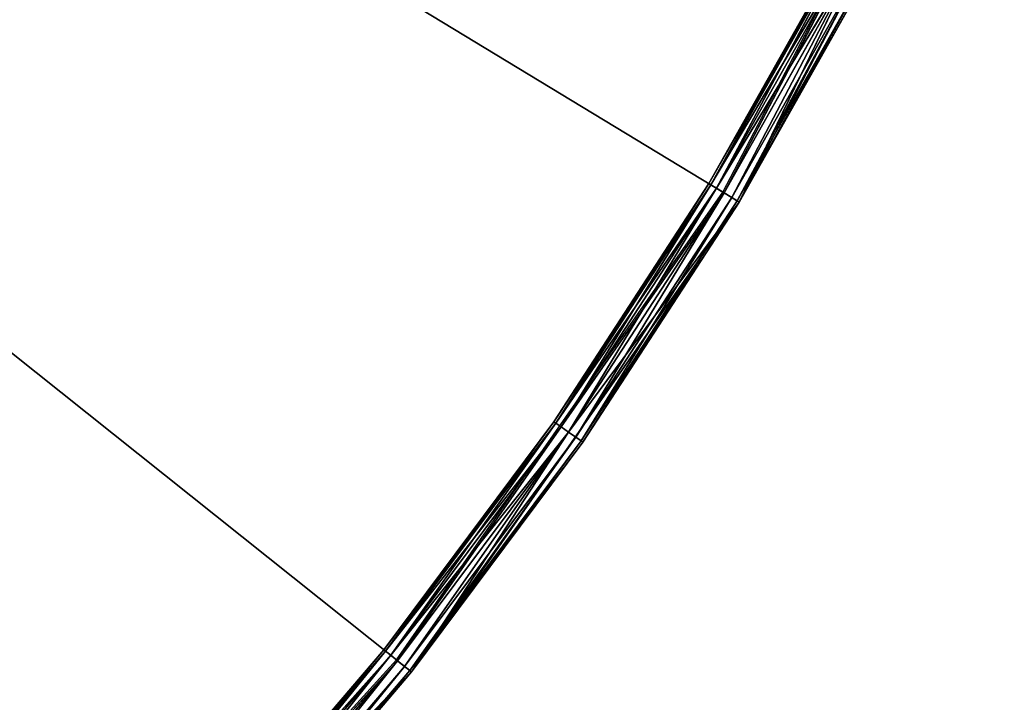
# Model space of a CAD drawing. Extents: x 389 to 891, y 0 to 811.
# Tile 250 of 254: x 814 to 870, y 93 to 131. Entities that reach past the tile are written whole.
import ezdxf

# ---------------------------------------------------------------- set-up
doc = ezdxf.new("R2010")
doc.units = 0
doc.header["$LTSCALE"] = 25.4
doc.layers.get('0').update_dxf_attribs({"color": 13, "linetype": 'CONTINUOUS'})

# ---------------------------------------------------------------- blocks, each defined once
blk = doc.blocks.new('TURDA-8952-8953_STL')
at = {"color": 252}
for p, q in [((464.292, 130.654, 740.365), (485.923, 130.654, 716.548)), ((464.292, 130.654, 740.365), (485.923, 130.654, 716.548)), ((474.108, 130.154, 727.549), (484.75, 130.52, 715.612)), ((474.108, 130.154, 727.549), (484.75, 130.52, 715.612)), ((474.379, 130.52, 727.795), (485.141, 130.654, 715.924)), ((474.379, 130.52, 727.795), (485.141, 130.654, 715.924)), ((484.75, 130.52, 715.612), (474.379, 130.52, 727.795)), ((484.75, 130.52, 715.612), (474.379, 130.52, 727.795)), ((485.141, 130.654, 715.924), (474.749, 130.654, 728.131)), ((474.749, 130.654, 728.131), (485.923, 130.654, 716.548)), ((474.749, 130.654, 728.131), (485.923, 130.654, 716.548)), ((485.141, 130.654, 715.924), (474.749, 130.654, 728.131)), ((475.49, 1.654, 728.803), (485.923, 130.654, 716.548)), ((475.49, 1.654, 728.803), (485.923, 130.654, 716.548)), ((484.464, 130.154, 715.384), (494.319, 130.52, 702.791)), ((484.464, 130.154, 715.384), (494.319, 130.52, 702.791)), ((484.464, 130.154, 715.384), (484.75, 130.52, 715.612)), ((484.464, 130.154, 715.384), (484.75, 130.52, 715.612)), ((484.75, 130.52, 715.612), (494.73, 130.654, 703.077)), ((484.75, 130.52, 715.612), (494.73, 130.654, 703.077)), ((484.75, 130.52, 715.612), (485.141, 130.654, 715.924)), ((484.75, 130.52, 715.612), (485.141, 130.654, 715.924)), ((494.319, 130.52, 702.791), (484.75, 130.52, 715.612)), ((494.319, 130.52, 702.791), (484.75, 130.52, 715.612)), ((494.73, 130.654, 703.077), (485.141, 130.654, 715.924)), ((485.141, 130.654, 715.924), (485.923, 130.654, 716.548)), ((485.141, 130.654, 715.924), (485.923, 130.654, 716.548)), ((494.73, 130.654, 703.077), (485.141, 130.654, 715.924)), ((485.923, 130.654, 716.548), (504.33, 130.654, 690.16)), ((494.73, 130.654, 703.077), (485.923, 130.654, 716.548)), ((494.73, 130.654, 703.077), (485.923, 130.654, 716.548)), ((485.923, 130.654, 716.548), (495.55, 1.654, 703.649)), ((485.923, 130.654, 716.548), (504.33, 130.654, 690.16)), ((485.923, 1.654, 716.548), (485.923, 130.654, 716.548)), ((485.923, 1.654, 716.548), (485.923, 130.654, 716.548)), ((485.923, 130.654, 716.548), (495.55, 1.654, 703.649)), ((494.019, 130.154, 702.581), (503.047, 130.52, 689.382)), ((494.019, 130.154, 702.581), (503.047, 130.52, 689.382)), ((494.019, 130.154, 702.581), (494.319, 130.52, 702.791)), ((494.019, 130.154, 702.581), (494.319, 130.52, 702.791)), ((494.319, 130.52, 702.791), (503.475, 130.654, 689.641)), ((494.319, 130.52, 702.791), (503.475, 130.654, 689.641)), ((494.319, 130.52, 702.791), (494.73, 130.654, 703.077)), ((494.319, 130.52, 702.791), (494.73, 130.654, 703.077)), ((503.047, 130.52, 689.382), (494.319, 130.52, 702.791)), ((503.047, 130.52, 689.382), (494.319, 130.52, 702.791)), ((504.33, 130.654, 690.16), (494.73, 130.654, 703.077)), ((503.475, 130.654, 689.641), (494.73, 130.654, 703.077)), ((504.33, 130.654, 690.16), (494.73, 130.654, 703.077)), ((503.475, 130.654, 689.641), (494.73, 130.654, 703.077)), ((495.55, 1.654, 703.649), (504.33, 130.654, 690.16)), ((495.55, 1.654, 703.649), (504.33, 130.654, 690.16)), ((502.734, 130.154, 689.192), (510.898, 130.52, 675.442)), ((502.734, 130.154, 689.192), (510.898, 130.52, 675.442)), ((502.734, 130.154, 689.192), (503.047, 130.52, 689.382)), ((502.734, 130.154, 689.192), (503.047, 130.52, 689.382)), ((503.047, 130.52, 689.382), (511.342, 130.654, 675.673)), ((503.047, 130.52, 689.382), (511.342, 130.654, 675.673)), ((503.047, 130.52, 689.382), (503.475, 130.654, 689.641)), ((503.047, 130.52, 689.382), (503.475, 130.654, 689.641)), ((510.898, 130.52, 675.442), (503.047, 130.52, 689.382)), ((510.898, 130.52, 675.442), (503.047, 130.52, 689.382)), ((511.342, 130.654, 675.673), (503.475, 130.654, 689.641)), ((503.475, 130.654, 689.641), (504.33, 130.654, 690.16)), ((503.475, 130.654, 689.641), (504.33, 130.654, 690.16)), ((511.342, 130.654, 675.673), (503.475, 130.654, 689.641)), ((511.342, 130.654, 675.673), (504.33, 130.654, 690.16)), ((504.33, 130.654, 690.16), (519.212, 130.654, 661.634)), ((511.342, 130.654, 675.673), (504.33, 130.654, 690.16)), ((504.33, 130.654, 690.16), (512.228, 1.654, 676.135)), ((504.33, 130.654, 690.16), (519.212, 130.654, 661.634)), ((504.33, 1.654, 690.16), (504.33, 130.654, 690.16)), ((504.33, 1.654, 690.16), (504.33, 130.654, 690.16)), ((504.33, 130.654, 690.16), (512.228, 1.654, 676.135)), ((474.009, 129.654, 727.459), (484.464, 130.154, 715.384)), ((474.009, 129.654, 727.459), (484.464, 130.154, 715.384)), ((484.464, 130.154, 715.384), (474.108, 130.154, 727.549)), ((484.464, 130.154, 715.384), (474.108, 130.154, 727.549)), ((484.359, 129.654, 715.301), (494.019, 130.154, 702.581)), ((484.359, 129.654, 715.301), (494.019, 130.154, 702.581)), ((484.359, 129.654, 715.301), (484.464, 130.154, 715.384)), ((484.359, 129.654, 715.301), (484.464, 130.154, 715.384)), ((494.019, 130.154, 702.581), (484.464, 130.154, 715.384)), ((494.019, 130.154, 702.581), (484.464, 130.154, 715.384)), ((493.909, 129.654, 702.505), (502.734, 130.154, 689.192)), ((493.909, 129.654, 702.505), (502.734, 130.154, 689.192)), ((493.909, 129.654, 702.505), (494.019, 130.154, 702.581)), ((493.909, 129.654, 702.505), (494.019, 130.154, 702.581)), ((502.734, 130.154, 689.192), (494.019, 130.154, 702.581)), ((502.734, 130.154, 689.192), (494.019, 130.154, 702.581)), ((502.62, 129.654, 689.123), (510.574, 130.154, 675.272)), ((502.62, 129.654, 689.123), (510.574, 130.154, 675.272)), ((502.62, 129.654, 689.123), (502.734, 130.154, 689.192)), ((502.62, 129.654, 689.123), (502.734, 130.154, 689.192)), ((510.574, 130.154, 675.272), (502.734, 130.154, 689.192)), ((510.574, 130.154, 675.272), (502.734, 130.154, 689.192)), ((474.009, 129.654, 727.459), (484.359, 1.654, 715.301)), ((474.009, 129.654, 727.459), (484.359, 1.654, 715.301)), ((474.009, 129.654, 727.459), (484.359, 129.654, 715.301)), ((474.009, 129.654, 727.459), (484.359, 129.654, 715.301)), ((484.359, 129.654, 715.301), (484.359, 1.654, 715.301)), ((484.359, 129.654, 715.301), (484.359, 1.654, 715.301)), ((484.359, 129.654, 715.301), (493.909, 1.654, 702.505)), ((484.359, 129.654, 715.301), (493.909, 1.654, 702.505)), ((484.359, 129.654, 715.301), (493.909, 129.654, 702.505)), ((484.359, 129.654, 715.301), (493.909, 129.654, 702.505)), ((493.909, 129.654, 702.505), (493.909, 1.654, 702.505)), ((493.909, 129.654, 702.505), (493.909, 1.654, 702.505)), ((493.909, 129.654, 702.505), (502.62, 1.654, 689.123)), ((493.909, 129.654, 702.505), (502.62, 1.654, 689.123)), ((493.909, 129.654, 702.505), (502.62, 129.654, 689.123)), ((493.909, 129.654, 702.505), (502.62, 129.654, 689.123)), ((502.62, 129.654, 689.123), (502.62, 1.654, 689.123)), ((502.62, 129.654, 689.123), (502.62, 1.654, 689.123)), ((502.62, 129.654, 689.123), (510.455, 1.654, 675.21)), ((502.62, 129.654, 689.123), (510.455, 1.654, 675.21)), ((502.62, 129.654, 689.123), (510.455, 129.654, 675.21)), ((502.62, 129.654, 689.123), (510.455, 129.654, 675.21)), ((484.359, 1.654, 715.301), (474.009, 1.654, 727.459)), ((484.359, 1.654, 715.301), (474.009, 1.654, 727.459)), ((474.108, 1.154, 727.549), (484.359, 1.654, 715.301)), ((474.108, 1.154, 727.549), (484.359, 1.654, 715.301)), ((484.464, 1.154, 715.384), (474.108, 1.154, 727.549)), ((484.464, 1.154, 715.384), (474.108, 1.154, 727.549)), ((474.379, 0.788, 727.795), (484.464, 1.154, 715.384)), ((474.379, 0.788, 727.795), (484.464, 1.154, 715.384)), ((485.818, 1.154, 716.464), (475.39, 1.154, 728.713)), ((475.39, 1.154, 728.713), (485.532, 0.788, 716.236)), ((475.39, 1.154, 728.713), (485.532, 0.788, 716.236)), ((485.818, 1.154, 716.464), (475.39, 1.154, 728.713)), ((475.49, 1.654, 728.803), (485.923, 1.654, 716.548)), ((475.49, 1.654, 728.803), (485.923, 1.654, 716.548)), ((475.49, 1.654, 728.803), (485.818, 1.154, 716.464)), ((475.49, 1.654, 728.803), (485.818, 1.154, 716.464)), ((493.909, 1.654, 702.505), (484.359, 1.654, 715.301)), ((484.464, 1.154, 715.384), (484.359, 1.654, 715.301)), ((493.909, 1.654, 702.505), (484.359, 1.654, 715.301)), ((484.464, 1.154, 715.384), (484.359, 1.654, 715.301)), ((484.464, 1.154, 715.384), (493.909, 1.654, 702.505)), ((484.464, 1.154, 715.384), (493.909, 1.654, 702.505)), ((494.019, 1.154, 702.581), (484.464, 1.154, 715.384)), ((484.75, 0.788, 715.612), (484.464, 1.154, 715.384)), ((494.019, 1.154, 702.581), (484.464, 1.154, 715.384)), ((484.75, 0.788, 715.612), (484.464, 1.154, 715.384)), ((484.75, 0.788, 715.612), (494.019, 1.154, 702.581)), ((484.75, 0.788, 715.612), (494.019, 1.154, 702.581)), ((485.818, 1.154, 716.464), (485.532, 0.788, 716.236)), ((485.818, 1.154, 716.464), (485.532, 0.788, 716.236)), ((485.923, 1.654, 716.548), (485.818, 1.154, 716.464)), ((485.923, 1.654, 716.548), (485.818, 1.154, 716.464)), ((495.44, 1.154, 703.572), (485.818, 1.154, 716.464)), ((485.818, 1.154, 716.464), (495.14, 0.788, 703.363)), ((485.818, 1.154, 716.464), (495.14, 0.788, 703.363)), ((495.44, 1.154, 703.572), (485.818, 1.154, 716.464)), ((485.923, 1.654, 716.548), (495.55, 1.654, 703.649)), ((485.923, 1.654, 716.548), (495.55, 1.654, 703.649)), ((485.923, 1.654, 716.548), (495.44, 1.154, 703.572)), ((485.923, 1.654, 716.548), (495.44, 1.154, 703.572)), ((502.62, 1.654, 689.123), (493.909, 1.654, 702.505)), ((494.019, 1.154, 702.581), (493.909, 1.654, 702.505)), ((502.62, 1.654, 689.123), (493.909, 1.654, 702.505)), ((494.019, 1.154, 702.581), (493.909, 1.654, 702.505)), ((494.019, 1.154, 702.581), (502.62, 1.654, 689.123)), ((494.019, 1.154, 702.581), (502.62, 1.654, 689.123)), ((502.734, 1.154, 689.192), (494.019, 1.154, 702.581)), ((494.319, 0.788, 702.791), (494.019, 1.154, 702.581)), ((502.734, 1.154, 689.192), (494.019, 1.154, 702.581)), ((494.319, 0.788, 702.791), (494.019, 1.154, 702.581)), ((494.319, 0.788, 702.791), (502.734, 1.154, 689.192)), ((494.319, 0.788, 702.791), (502.734, 1.154, 689.192)), ((495.44, 1.154, 703.572), (495.14, 0.788, 703.363)), ((495.44, 1.154, 703.572), (495.14, 0.788, 703.363)), ((495.55, 1.654, 703.649), (495.44, 1.154, 703.572)), ((495.55, 1.654, 703.649), (495.44, 1.154, 703.572)), ((504.216, 1.154, 690.09), (495.44, 1.154, 703.572)), ((495.44, 1.154, 703.572), (503.903, 0.788, 689.9)), ((495.44, 1.154, 703.572), (503.903, 0.788, 689.9)), ((504.216, 1.154, 690.09), (495.44, 1.154, 703.572)), ((495.55, 1.654, 703.649), (504.33, 1.654, 690.16)), ((495.55, 1.654, 703.649), (504.33, 1.654, 690.16)), ((495.55, 1.654, 703.649), (504.216, 1.154, 690.09)), ((495.55, 1.654, 703.649), (504.216, 1.154, 690.09)), ((510.455, 1.654, 675.21), (502.62, 1.654, 689.123)), ((502.734, 1.154, 689.192), (502.62, 1.654, 689.123)), ((510.455, 1.654, 675.21), (502.62, 1.654, 689.123)), ((502.734, 1.154, 689.192), (502.62, 1.654, 689.123)), ((502.734, 1.154, 689.192), (510.455, 1.654, 675.21)), ((502.734, 1.154, 689.192), (510.455, 1.654, 675.21)), ((510.574, 1.154, 675.272), (502.734, 1.154, 689.192)), ((503.047, 0.788, 689.382), (502.734, 1.154, 689.192)), ((510.574, 1.154, 675.272), (502.734, 1.154, 689.192)), ((503.047, 0.788, 689.382), (502.734, 1.154, 689.192)), ((503.047, 0.788, 689.382), (510.574, 1.154, 675.272)), ((503.047, 0.788, 689.382), (510.574, 1.154, 675.272)), ((504.216, 1.154, 690.09), (503.903, 0.788, 689.9)), ((504.216, 1.154, 690.09), (503.903, 0.788, 689.9)), ((504.33, 1.654, 690.16), (504.216, 1.154, 690.09)), ((504.33, 1.654, 690.16), (504.216, 1.154, 690.09)), ((512.11, 1.154, 676.073), (504.216, 1.154, 690.09)), ((504.216, 1.154, 690.09), (511.785, 0.788, 675.904)), ((504.216, 1.154, 690.09), (511.785, 0.788, 675.904)), ((512.11, 1.154, 676.073), (504.216, 1.154, 690.09)), ((504.33, 1.654, 690.16), (512.228, 1.654, 676.135)), ((504.33, 1.654, 690.16), (512.228, 1.654, 676.135)), ((504.33, 1.654, 690.16), (512.11, 1.154, 676.073)), ((504.33, 1.654, 690.16), (512.11, 1.154, 676.073)), ((484.75, 0.788, 715.612), (474.379, 0.788, 727.795)), ((484.75, 0.788, 715.612), (474.379, 0.788, 727.795)), ((474.749, 0.654, 728.131), (484.75, 0.788, 715.612)), ((474.749, 0.654, 728.131), (484.75, 0.788, 715.612)), ((474.749, 0.654, 728.131), (485.141, 0.654, 715.924)), ((474.749, 0.654, 728.131), (485.141, 0.654, 715.924)), ((485.532, 0.788, 716.236), (475.119, 0.788, 728.467)), ((475.119, 0.788, 728.467), (485.141, 0.654, 715.924)), ((475.119, 0.788, 728.467), (485.141, 0.654, 715.924)), ((485.532, 0.788, 716.236), (475.119, 0.788, 728.467)), ((494.319, 0.788, 702.791), (484.75, 0.788, 715.612)), ((485.141, 0.654, 715.924), (484.75, 0.788, 715.612)), ((494.319, 0.788, 702.791), (484.75, 0.788, 715.612)), ((485.141, 0.654, 715.924), (484.75, 0.788, 715.612)), ((485.532, 0.788, 716.236), (485.141, 0.654, 715.924)), ((485.532, 0.788, 716.236), (485.141, 0.654, 715.924)), ((485.141, 0.654, 715.924), (494.319, 0.788, 702.791)), ((485.141, 0.654, 715.924), (494.319, 0.788, 702.791)), ((485.141, 0.654, 715.924), (494.73, 0.654, 703.077)), ((485.141, 0.654, 715.924), (494.73, 0.654, 703.077)), ((495.14, 0.788, 703.363), (485.532, 0.788, 716.236)), ((485.532, 0.788, 716.236), (494.73, 0.654, 703.077)), ((485.532, 0.788, 716.236), (494.73, 0.654, 703.077)), ((495.14, 0.788, 703.363), (485.532, 0.788, 716.236)), ((503.047, 0.788, 689.382), (494.319, 0.788, 702.791)), ((494.73, 0.654, 703.077), (494.319, 0.788, 702.791)), ((503.047, 0.788, 689.382), (494.319, 0.788, 702.791)), ((494.73, 0.654, 703.077), (494.319, 0.788, 702.791)), ((495.14, 0.788, 703.363), (494.73, 0.654, 703.077)), ((495.14, 0.788, 703.363), (494.73, 0.654, 703.077)), ((494.73, 0.654, 703.077), (503.047, 0.788, 689.382)), ((494.73, 0.654, 703.077), (503.047, 0.788, 689.382)), ((494.73, 0.654, 703.077), (503.475, 0.654, 689.641)), ((494.73, 0.654, 703.077), (503.475, 0.654, 689.641)), ((503.903, 0.788, 689.9), (495.14, 0.788, 703.363)), ((495.14, 0.788, 703.363), (503.475, 0.654, 689.641)), ((495.14, 0.788, 703.363), (503.475, 0.654, 689.641)), ((503.903, 0.788, 689.9), (495.14, 0.788, 703.363)), ((510.898, 0.788, 675.442), (503.047, 0.788, 689.382)), ((503.475, 0.654, 689.641), (503.047, 0.788, 689.382)), ((510.898, 0.788, 675.442), (503.047, 0.788, 689.382)), ((503.475, 0.654, 689.641), (503.047, 0.788, 689.382)), ((503.903, 0.788, 689.9), (503.475, 0.654, 689.641)), ((503.903, 0.788, 689.9), (503.475, 0.654, 689.641)), ((503.475, 0.654, 689.641), (510.898, 0.788, 675.442)), ((503.475, 0.654, 689.641), (510.898, 0.788, 675.442)), ((503.475, 0.654, 689.641), (511.342, 0.654, 675.673)), ((503.475, 0.654, 689.641), (511.342, 0.654, 675.673)), ((511.785, 0.788, 675.904), (503.903, 0.788, 689.9)), ((503.903, 0.788, 689.9), (511.342, 0.654, 675.673)), ((503.903, 0.788, 689.9), (511.342, 0.654, 675.673)), ((511.785, 0.788, 675.904), (503.903, 0.788, 689.9))]:
    blk.add_line(p, q, dxfattribs=at)
at = {"color": 7}
for p, q in [((503.404, 3.654, 689.598), (289.618, 3.654, 560)), ((289.618, 3.654, 560), (485.076, 3.654, 715.872)), ((503.404, 3.654, 689.598), (289.618, 3.654, 560)), ((289.618, 3.654, 560), (485.076, 3.654, 715.872)), ((463.539, 3.654, 739.587), (485.076, 3.654, 715.872)), ((485.076, 3.654, 715.872), (503.404, 3.654, 689.598)), ((503.404, 3.654, 689.598), (518.222, 3.654, 661.196))]:
    blk.add_line(p, q, dxfattribs=at)
mesh = blk.add_polyface(dxfattribs=at)
corners = [(451.371, 141.846, 689.171), (466.561, 141.846, 667.426), (461.905, 141.846, 672.311)]
mesh.append_faces([[corners[k] for k in face] for face in [(0, 1, 2)]], dxfattribs={"color": 7})
at = {"color": 252}
mesh = blk.add_polyface(dxfattribs=at)
corners = [(464.292, 130.654, 740.365), (485.923, 130.654, 716.548), (474.749, 130.654, 728.131)]
mesh.append_faces([[corners[k] for k in face] for face in [(0, 1, 2)]], dxfattribs={"color": 252})
mesh = blk.add_polyface(dxfattribs=at)
corners = [(464.292, 130.654, 740.365), (475.49, 1.654, 728.803), (485.923, 130.654, 716.548)]
mesh.append_faces([[corners[k] for k in face] for face in [(0, 1, 2)]], dxfattribs={"color": 252})
mesh = blk.add_polyface(dxfattribs=at)
corners = [(474.108, 130.154, 727.549), (484.75, 130.52, 715.612), (484.464, 130.154, 715.384)]
mesh.append_faces([[corners[k] for k in face] for face in [(0, 1, 2)]], dxfattribs={"color": 252})
mesh = blk.add_polyface(dxfattribs=at)
corners = [(474.379, 130.52, 727.795), (484.75, 130.52, 715.612), (474.108, 130.154, 727.549)]
mesh.append_faces([[corners[k] for k in face] for face in [(0, 1, 2)]], dxfattribs={"color": 252})
mesh = blk.add_polyface(dxfattribs=at)
corners = [(474.379, 130.52, 727.795), (485.141, 130.654, 715.924), (484.75, 130.52, 715.612)]
mesh.append_faces([[corners[k] for k in face] for face in [(0, 1, 2)]], dxfattribs={"color": 252})
mesh = blk.add_polyface(dxfattribs=at)
corners = [(474.749, 130.654, 728.131), (485.141, 130.654, 715.924), (474.379, 130.52, 727.795)]
mesh.append_faces([[corners[k] for k in face] for face in [(0, 1, 2)]], dxfattribs={"color": 252})
mesh = blk.add_polyface(dxfattribs=at)
corners = [(474.749, 130.654, 728.131), (485.923, 130.654, 716.548), (485.141, 130.654, 715.924)]
mesh.append_faces([[corners[k] for k in face] for face in [(0, 1, 2)]], dxfattribs={"color": 252})
mesh = blk.add_polyface(dxfattribs=at)
corners = [(485.923, 130.654, 716.548), (475.49, 1.654, 728.803), (485.923, 1.654, 716.548)]
mesh.append_faces([[corners[k] for k in face] for face in [(0, 1, 2)]], dxfattribs={"color": 252})
mesh = blk.add_polyface(dxfattribs=at)
corners = [(484.464, 130.154, 715.384), (494.319, 130.52, 702.791), (494.019, 130.154, 702.581)]
mesh.append_faces([[corners[k] for k in face] for face in [(0, 1, 2)]], dxfattribs={"color": 252})
mesh = blk.add_polyface(dxfattribs=at)
corners = [(484.75, 130.52, 715.612), (494.319, 130.52, 702.791), (484.464, 130.154, 715.384)]
mesh.append_faces([[corners[k] for k in face] for face in [(0, 1, 2)]], dxfattribs={"color": 252})
mesh = blk.add_polyface(dxfattribs=at)
corners = [(484.75, 130.52, 715.612), (494.73, 130.654, 703.077), (494.319, 130.52, 702.791)]
mesh.append_faces([[corners[k] for k in face] for face in [(0, 1, 2)]], dxfattribs={"color": 252})
mesh = blk.add_polyface(dxfattribs=at)
corners = [(485.141, 130.654, 715.924), (494.73, 130.654, 703.077), (484.75, 130.52, 715.612)]
mesh.append_faces([[corners[k] for k in face] for face in [(0, 1, 2)]], dxfattribs={"color": 252})
mesh = blk.add_polyface(dxfattribs=at)
corners = [(485.923, 130.654, 716.548), (494.73, 130.654, 703.077), (485.141, 130.654, 715.924)]
mesh.append_faces([[corners[k] for k in face] for face in [(0, 1, 2)]], dxfattribs={"color": 252})
mesh = blk.add_polyface(dxfattribs=at)
corners = [(485.923, 130.654, 716.548), (504.33, 130.654, 690.16), (494.73, 130.654, 703.077)]
mesh.append_faces([[corners[k] for k in face] for face in [(0, 1, 2)]], dxfattribs={"color": 252})
mesh = blk.add_polyface(dxfattribs=at)
corners = [(485.923, 130.654, 716.548), (495.55, 1.654, 703.649), (504.33, 130.654, 690.16)]
mesh.append_faces([[corners[k] for k in face] for face in [(0, 1, 2)]], dxfattribs={"color": 252})
mesh = blk.add_polyface(dxfattribs=at)
corners = [(485.923, 130.654, 716.548), (485.923, 1.654, 716.548), (495.55, 1.654, 703.649)]
mesh.append_faces([[corners[k] for k in face] for face in [(0, 1, 2)]], dxfattribs={"color": 252})
mesh = blk.add_polyface(dxfattribs=at)
corners = [(494.019, 130.154, 702.581), (503.047, 130.52, 689.382), (502.734, 130.154, 689.192)]
mesh.append_faces([[corners[k] for k in face] for face in [(0, 1, 2)]], dxfattribs={"color": 252})
mesh = blk.add_polyface(dxfattribs=at)
corners = [(494.319, 130.52, 702.791), (503.047, 130.52, 689.382), (494.019, 130.154, 702.581)]
mesh.append_faces([[corners[k] for k in face] for face in [(0, 1, 2)]], dxfattribs={"color": 252})
mesh = blk.add_polyface(dxfattribs=at)
corners = [(494.319, 130.52, 702.791), (503.475, 130.654, 689.641), (503.047, 130.52, 689.382)]
mesh.append_faces([[corners[k] for k in face] for face in [(0, 1, 2)]], dxfattribs={"color": 252})
mesh = blk.add_polyface(dxfattribs=at)
corners = [(494.73, 130.654, 703.077), (503.475, 130.654, 689.641), (494.319, 130.52, 702.791)]
mesh.append_faces([[corners[k] for k in face] for face in [(0, 1, 2)]], dxfattribs={"color": 252})
mesh = blk.add_polyface(dxfattribs=at)
corners = [(494.73, 130.654, 703.077), (504.33, 130.654, 690.16), (503.475, 130.654, 689.641)]
mesh.append_faces([[corners[k] for k in face] for face in [(0, 1, 2)]], dxfattribs={"color": 252})
mesh = blk.add_polyface(dxfattribs=at)
corners = [(504.33, 130.654, 690.16), (495.55, 1.654, 703.649), (504.33, 1.654, 690.16)]
mesh.append_faces([[corners[k] for k in face] for face in [(0, 1, 2)]], dxfattribs={"color": 252})
mesh = blk.add_polyface(dxfattribs=at)
corners = [(502.734, 130.154, 689.192), (510.898, 130.52, 675.442), (510.574, 130.154, 675.272)]
mesh.append_faces([[corners[k] for k in face] for face in [(0, 1, 2)]], dxfattribs={"color": 252})
mesh = blk.add_polyface(dxfattribs=at)
corners = [(503.047, 130.52, 689.382), (510.898, 130.52, 675.442), (502.734, 130.154, 689.192)]
mesh.append_faces([[corners[k] for k in face] for face in [(0, 1, 2)]], dxfattribs={"color": 252})
mesh = blk.add_polyface(dxfattribs=at)
corners = [(503.047, 130.52, 689.382), (511.342, 130.654, 675.673), (510.898, 130.52, 675.442)]
mesh.append_faces([[corners[k] for k in face] for face in [(0, 1, 2)]], dxfattribs={"color": 252})
mesh = blk.add_polyface(dxfattribs=at)
corners = [(503.475, 130.654, 689.641), (511.342, 130.654, 675.673), (503.047, 130.52, 689.382)]
mesh.append_faces([[corners[k] for k in face] for face in [(0, 1, 2)]], dxfattribs={"color": 252})
mesh = blk.add_polyface(dxfattribs=at)
corners = [(504.33, 130.654, 690.16), (511.342, 130.654, 675.673), (503.475, 130.654, 689.641)]
mesh.append_faces([[corners[k] for k in face] for face in [(0, 1, 2)]], dxfattribs={"color": 252})
mesh = blk.add_polyface(dxfattribs=at)
corners = [(504.33, 130.654, 690.16), (519.212, 130.654, 661.634), (511.342, 130.654, 675.673)]
mesh.append_faces([[corners[k] for k in face] for face in [(0, 1, 2)]], dxfattribs={"color": 252})
mesh = blk.add_polyface(dxfattribs=at)
corners = [(504.33, 130.654, 690.16), (512.228, 1.654, 676.135), (519.212, 130.654, 661.634)]
mesh.append_faces([[corners[k] for k in face] for face in [(0, 1, 2)]], dxfattribs={"color": 252})
mesh = blk.add_polyface(dxfattribs=at)
corners = [(504.33, 130.654, 690.16), (504.33, 1.654, 690.16), (512.228, 1.654, 676.135)]
mesh.append_faces([[corners[k] for k in face] for face in [(0, 1, 2)]], dxfattribs={"color": 252})
mesh = blk.add_polyface(dxfattribs=at)
corners = [(484.464, 130.154, 715.384), (484.359, 129.654, 715.301), (474.009, 129.654, 727.459)]
mesh.append_faces([[corners[k] for k in face] for face in [(0, 1, 2)]], dxfattribs={"color": 252})
mesh = blk.add_polyface(dxfattribs=at)
corners = [(484.464, 130.154, 715.384), (474.009, 129.654, 727.459), (474.108, 130.154, 727.549)]
mesh.append_faces([[corners[k] for k in face] for face in [(0, 1, 2)]], dxfattribs={"color": 252})
mesh = blk.add_polyface(dxfattribs=at)
corners = [(494.019, 130.154, 702.581), (493.909, 129.654, 702.505), (484.359, 129.654, 715.301)]
mesh.append_faces([[corners[k] for k in face] for face in [(0, 1, 2)]], dxfattribs={"color": 252})
mesh = blk.add_polyface(dxfattribs=at)
corners = [(494.019, 130.154, 702.581), (484.359, 129.654, 715.301), (484.464, 130.154, 715.384)]
mesh.append_faces([[corners[k] for k in face] for face in [(0, 1, 2)]], dxfattribs={"color": 252})
mesh = blk.add_polyface(dxfattribs=at)
corners = [(502.734, 130.154, 689.192), (502.62, 129.654, 689.123), (493.909, 129.654, 702.505)]
mesh.append_faces([[corners[k] for k in face] for face in [(0, 1, 2)]], dxfattribs={"color": 252})
mesh = blk.add_polyface(dxfattribs=at)
corners = [(502.734, 130.154, 689.192), (493.909, 129.654, 702.505), (494.019, 130.154, 702.581)]
mesh.append_faces([[corners[k] for k in face] for face in [(0, 1, 2)]], dxfattribs={"color": 252})
mesh = blk.add_polyface(dxfattribs=at)
corners = [(510.574, 130.154, 675.272), (510.455, 129.654, 675.21), (502.62, 129.654, 689.123)]
mesh.append_faces([[corners[k] for k in face] for face in [(0, 1, 2)]], dxfattribs={"color": 252})
mesh = blk.add_polyface(dxfattribs=at)
corners = [(510.574, 130.154, 675.272), (502.62, 129.654, 689.123), (502.734, 130.154, 689.192)]
mesh.append_faces([[corners[k] for k in face] for face in [(0, 1, 2)]], dxfattribs={"color": 252})
mesh = blk.add_polyface(dxfattribs=at)
corners = [(474.009, 129.654, 727.459), (484.359, 1.654, 715.301), (474.009, 1.654, 727.459)]
mesh.append_faces([[corners[k] for k in face] for face in [(0, 1, 2)]], dxfattribs={"color": 252})
mesh = blk.add_polyface(dxfattribs=at)
corners = [(484.359, 129.654, 715.301), (484.359, 1.654, 715.301), (474.009, 129.654, 727.459)]
mesh.append_faces([[corners[k] for k in face] for face in [(0, 1, 2)]], dxfattribs={"color": 252})
mesh = blk.add_polyface(dxfattribs=at)
corners = [(484.359, 129.654, 715.301), (493.909, 1.654, 702.505), (484.359, 1.654, 715.301)]
mesh.append_faces([[corners[k] for k in face] for face in [(0, 1, 2)]], dxfattribs={"color": 252})
mesh = blk.add_polyface(dxfattribs=at)
corners = [(493.909, 129.654, 702.505), (493.909, 1.654, 702.505), (484.359, 129.654, 715.301)]
mesh.append_faces([[corners[k] for k in face] for face in [(0, 1, 2)]], dxfattribs={"color": 252})
mesh = blk.add_polyface(dxfattribs=at)
corners = [(493.909, 129.654, 702.505), (502.62, 1.654, 689.123), (493.909, 1.654, 702.505)]
mesh.append_faces([[corners[k] for k in face] for face in [(0, 1, 2)]], dxfattribs={"color": 252})
mesh = blk.add_polyface(dxfattribs=at)
corners = [(502.62, 129.654, 689.123), (502.62, 1.654, 689.123), (493.909, 129.654, 702.505)]
mesh.append_faces([[corners[k] for k in face] for face in [(0, 1, 2)]], dxfattribs={"color": 252})
mesh = blk.add_polyface(dxfattribs=at)
corners = [(502.62, 129.654, 689.123), (510.455, 1.654, 675.21), (502.62, 1.654, 689.123)]
mesh.append_faces([[corners[k] for k in face] for face in [(0, 1, 2)]], dxfattribs={"color": 252})
mesh = blk.add_polyface(dxfattribs=at)
corners = [(510.455, 129.654, 675.21), (510.455, 1.654, 675.21), (502.62, 129.654, 689.123)]
mesh.append_faces([[corners[k] for k in face] for face in [(0, 1, 2)]], dxfattribs={"color": 252})
at = {"color": 7}
mesh = blk.add_polyface(dxfattribs=at)
corners = [(485.076, 3.654, 715.872), (503.404, 3.654, 689.598), (289.618, 3.654, 560)]
mesh.append_faces([[corners[k] for k in face] for face in [(0, 1, 2)]], dxfattribs={"color": 7})
mesh = blk.add_polyface(dxfattribs=at)
corners = [(503.404, 3.654, 689.598), (518.222, 3.654, 661.196), (289.618, 3.654, 560)]
mesh.append_faces([[corners[k] for k in face] for face in [(0, 1, 2)]], dxfattribs={"color": 7})
mesh = blk.add_polyface(dxfattribs=at)
corners = [(463.539, 3.654, 739.587), (485.076, 3.654, 715.872), (289.618, 3.654, 560)]
mesh.append_faces([[corners[k] for k in face] for face in [(0, 1, 2)]], dxfattribs={"color": 7})
at = {"color": 252}
mesh = blk.add_polyface(dxfattribs=at)
corners = [(484.359, 1.654, 715.301), (474.108, 1.154, 727.549), (474.009, 1.654, 727.459)]
mesh.append_faces([[corners[k] for k in face] for face in [(0, 1, 2)]], dxfattribs={"color": 252})
mesh = blk.add_polyface(dxfattribs=at)
corners = [(484.359, 1.654, 715.301), (484.464, 1.154, 715.384), (474.108, 1.154, 727.549)]
mesh.append_faces([[corners[k] for k in face] for face in [(0, 1, 2)]], dxfattribs={"color": 252})
mesh = blk.add_polyface(dxfattribs=at)
corners = [(474.379, 0.788, 727.795), (474.108, 1.154, 727.549), (484.464, 1.154, 715.384)]
mesh.append_faces([[corners[k] for k in face] for face in [(0, 1, 2)]], dxfattribs={"color": 252})
mesh = blk.add_polyface(dxfattribs=at)
corners = [(474.379, 0.788, 727.795), (484.464, 1.154, 715.384), (484.75, 0.788, 715.612)]
mesh.append_faces([[corners[k] for k in face] for face in [(0, 1, 2)]], dxfattribs={"color": 252})
mesh = blk.add_polyface(dxfattribs=at)
corners = [(475.39, 1.154, 728.713), (475.119, 0.788, 728.467), (485.532, 0.788, 716.236)]
mesh.append_faces([[corners[k] for k in face] for face in [(0, 1, 2)]], dxfattribs={"color": 252})
mesh = blk.add_polyface(dxfattribs=at)
corners = [(475.49, 1.654, 728.803), (475.39, 1.154, 728.713), (485.818, 1.154, 716.464)]
mesh.append_faces([[corners[k] for k in face] for face in [(0, 1, 2)]], dxfattribs={"color": 252})
mesh = blk.add_polyface(dxfattribs=at)
corners = [(475.39, 1.154, 728.713), (485.532, 0.788, 716.236), (485.818, 1.154, 716.464)]
mesh.append_faces([[corners[k] for k in face] for face in [(0, 1, 2)]], dxfattribs={"color": 252})
mesh = blk.add_polyface(dxfattribs=at)
corners = [(475.49, 1.654, 728.803), (485.818, 1.154, 716.464), (485.923, 1.654, 716.548)]
mesh.append_faces([[corners[k] for k in face] for face in [(0, 1, 2)]], dxfattribs={"color": 252})
mesh = blk.add_polyface(dxfattribs=at)
corners = [(493.909, 1.654, 702.505), (484.464, 1.154, 715.384), (484.359, 1.654, 715.301)]
mesh.append_faces([[corners[k] for k in face] for face in [(0, 1, 2)]], dxfattribs={"color": 252})
mesh = blk.add_polyface(dxfattribs=at)
corners = [(493.909, 1.654, 702.505), (494.019, 1.154, 702.581), (484.464, 1.154, 715.384)]
mesh.append_faces([[corners[k] for k in face] for face in [(0, 1, 2)]], dxfattribs={"color": 252})
mesh = blk.add_polyface(dxfattribs=at)
corners = [(484.75, 0.788, 715.612), (484.464, 1.154, 715.384), (494.019, 1.154, 702.581)]
mesh.append_faces([[corners[k] for k in face] for face in [(0, 1, 2)]], dxfattribs={"color": 252})
mesh = blk.add_polyface(dxfattribs=at)
corners = [(484.75, 0.788, 715.612), (494.019, 1.154, 702.581), (494.319, 0.788, 702.791)]
mesh.append_faces([[corners[k] for k in face] for face in [(0, 1, 2)]], dxfattribs={"color": 252})
mesh = blk.add_polyface(dxfattribs=at)
corners = [(485.818, 1.154, 716.464), (485.532, 0.788, 716.236), (495.14, 0.788, 703.363)]
mesh.append_faces([[corners[k] for k in face] for face in [(0, 1, 2)]], dxfattribs={"color": 252})
mesh = blk.add_polyface(dxfattribs=at)
corners = [(485.923, 1.654, 716.548), (485.818, 1.154, 716.464), (495.44, 1.154, 703.572)]
mesh.append_faces([[corners[k] for k in face] for face in [(0, 1, 2)]], dxfattribs={"color": 252})
mesh = blk.add_polyface(dxfattribs=at)
corners = [(485.818, 1.154, 716.464), (495.14, 0.788, 703.363), (495.44, 1.154, 703.572)]
mesh.append_faces([[corners[k] for k in face] for face in [(0, 1, 2)]], dxfattribs={"color": 252})
mesh = blk.add_polyface(dxfattribs=at)
corners = [(485.923, 1.654, 716.548), (495.44, 1.154, 703.572), (495.55, 1.654, 703.649)]
mesh.append_faces([[corners[k] for k in face] for face in [(0, 1, 2)]], dxfattribs={"color": 252})
mesh = blk.add_polyface(dxfattribs=at)
corners = [(502.62, 1.654, 689.123), (494.019, 1.154, 702.581), (493.909, 1.654, 702.505)]
mesh.append_faces([[corners[k] for k in face] for face in [(0, 1, 2)]], dxfattribs={"color": 252})
mesh = blk.add_polyface(dxfattribs=at)
corners = [(502.62, 1.654, 689.123), (502.734, 1.154, 689.192), (494.019, 1.154, 702.581)]
mesh.append_faces([[corners[k] for k in face] for face in [(0, 1, 2)]], dxfattribs={"color": 252})
mesh = blk.add_polyface(dxfattribs=at)
corners = [(494.319, 0.788, 702.791), (494.019, 1.154, 702.581), (502.734, 1.154, 689.192)]
mesh.append_faces([[corners[k] for k in face] for face in [(0, 1, 2)]], dxfattribs={"color": 252})
mesh = blk.add_polyface(dxfattribs=at)
corners = [(494.319, 0.788, 702.791), (502.734, 1.154, 689.192), (503.047, 0.788, 689.382)]
mesh.append_faces([[corners[k] for k in face] for face in [(0, 1, 2)]], dxfattribs={"color": 252})
mesh = blk.add_polyface(dxfattribs=at)
corners = [(495.44, 1.154, 703.572), (495.14, 0.788, 703.363), (503.903, 0.788, 689.9)]
mesh.append_faces([[corners[k] for k in face] for face in [(0, 1, 2)]], dxfattribs={"color": 252})
mesh = blk.add_polyface(dxfattribs=at)
corners = [(495.55, 1.654, 703.649), (495.44, 1.154, 703.572), (504.216, 1.154, 690.09)]
mesh.append_faces([[corners[k] for k in face] for face in [(0, 1, 2)]], dxfattribs={"color": 252})
mesh = blk.add_polyface(dxfattribs=at)
corners = [(495.44, 1.154, 703.572), (503.903, 0.788, 689.9), (504.216, 1.154, 690.09)]
mesh.append_faces([[corners[k] for k in face] for face in [(0, 1, 2)]], dxfattribs={"color": 252})
mesh = blk.add_polyface(dxfattribs=at)
corners = [(495.55, 1.654, 703.649), (504.216, 1.154, 690.09), (504.33, 1.654, 690.16)]
mesh.append_faces([[corners[k] for k in face] for face in [(0, 1, 2)]], dxfattribs={"color": 252})
mesh = blk.add_polyface(dxfattribs=at)
corners = [(510.455, 1.654, 675.21), (502.734, 1.154, 689.192), (502.62, 1.654, 689.123)]
mesh.append_faces([[corners[k] for k in face] for face in [(0, 1, 2)]], dxfattribs={"color": 252})
mesh = blk.add_polyface(dxfattribs=at)
corners = [(510.455, 1.654, 675.21), (510.574, 1.154, 675.272), (502.734, 1.154, 689.192)]
mesh.append_faces([[corners[k] for k in face] for face in [(0, 1, 2)]], dxfattribs={"color": 252})
mesh = blk.add_polyface(dxfattribs=at)
corners = [(503.047, 0.788, 689.382), (502.734, 1.154, 689.192), (510.574, 1.154, 675.272)]
mesh.append_faces([[corners[k] for k in face] for face in [(0, 1, 2)]], dxfattribs={"color": 252})
mesh = blk.add_polyface(dxfattribs=at)
corners = [(503.047, 0.788, 689.382), (510.574, 1.154, 675.272), (510.898, 0.788, 675.442)]
mesh.append_faces([[corners[k] for k in face] for face in [(0, 1, 2)]], dxfattribs={"color": 252})
mesh = blk.add_polyface(dxfattribs=at)
corners = [(504.216, 1.154, 690.09), (503.903, 0.788, 689.9), (511.785, 0.788, 675.904)]
mesh.append_faces([[corners[k] for k in face] for face in [(0, 1, 2)]], dxfattribs={"color": 252})
mesh = blk.add_polyface(dxfattribs=at)
corners = [(504.33, 1.654, 690.16), (504.216, 1.154, 690.09), (512.11, 1.154, 676.073)]
mesh.append_faces([[corners[k] for k in face] for face in [(0, 1, 2)]], dxfattribs={"color": 252})
mesh = blk.add_polyface(dxfattribs=at)
corners = [(504.216, 1.154, 690.09), (511.785, 0.788, 675.904), (512.11, 1.154, 676.073)]
mesh.append_faces([[corners[k] for k in face] for face in [(0, 1, 2)]], dxfattribs={"color": 252})
mesh = blk.add_polyface(dxfattribs=at)
corners = [(504.33, 1.654, 690.16), (512.11, 1.154, 676.073), (512.228, 1.654, 676.135)]
mesh.append_faces([[corners[k] for k in face] for face in [(0, 1, 2)]], dxfattribs={"color": 252})
mesh = blk.add_polyface(dxfattribs=at)
corners = [(474.749, 0.654, 728.131), (474.379, 0.788, 727.795), (484.75, 0.788, 715.612)]
mesh.append_faces([[corners[k] for k in face] for face in [(0, 1, 2)]], dxfattribs={"color": 252})
mesh = blk.add_polyface(dxfattribs=at)
corners = [(475.119, 0.788, 728.467), (474.749, 0.654, 728.131), (485.141, 0.654, 715.924)]
mesh.append_faces([[corners[k] for k in face] for face in [(0, 1, 2)]], dxfattribs={"color": 252})
mesh = blk.add_polyface(dxfattribs=at)
corners = [(474.749, 0.654, 728.131), (484.75, 0.788, 715.612), (485.141, 0.654, 715.924)]
mesh.append_faces([[corners[k] for k in face] for face in [(0, 1, 2)]], dxfattribs={"color": 252})
mesh = blk.add_polyface(dxfattribs=at)
corners = [(475.119, 0.788, 728.467), (485.141, 0.654, 715.924), (485.532, 0.788, 716.236)]
mesh.append_faces([[corners[k] for k in face] for face in [(0, 1, 2)]], dxfattribs={"color": 252})
mesh = blk.add_polyface(dxfattribs=at)
corners = [(485.141, 0.654, 715.924), (484.75, 0.788, 715.612), (494.319, 0.788, 702.791)]
mesh.append_faces([[corners[k] for k in face] for face in [(0, 1, 2)]], dxfattribs={"color": 252})
mesh = blk.add_polyface(dxfattribs=at)
corners = [(485.532, 0.788, 716.236), (485.141, 0.654, 715.924), (494.73, 0.654, 703.077)]
mesh.append_faces([[corners[k] for k in face] for face in [(0, 1, 2)]], dxfattribs={"color": 252})
mesh = blk.add_polyface(dxfattribs=at)
corners = [(485.141, 0.654, 715.924), (494.319, 0.788, 702.791), (494.73, 0.654, 703.077)]
mesh.append_faces([[corners[k] for k in face] for face in [(0, 1, 2)]], dxfattribs={"color": 252})
mesh = blk.add_polyface(dxfattribs=at)
corners = [(485.532, 0.788, 716.236), (494.73, 0.654, 703.077), (495.14, 0.788, 703.363)]
mesh.append_faces([[corners[k] for k in face] for face in [(0, 1, 2)]], dxfattribs={"color": 252})
mesh = blk.add_polyface(dxfattribs=at)
corners = [(494.73, 0.654, 703.077), (494.319, 0.788, 702.791), (503.047, 0.788, 689.382)]
mesh.append_faces([[corners[k] for k in face] for face in [(0, 1, 2)]], dxfattribs={"color": 252})
mesh = blk.add_polyface(dxfattribs=at)
corners = [(495.14, 0.788, 703.363), (494.73, 0.654, 703.077), (503.475, 0.654, 689.641)]
mesh.append_faces([[corners[k] for k in face] for face in [(0, 1, 2)]], dxfattribs={"color": 252})
mesh = blk.add_polyface(dxfattribs=at)
corners = [(494.73, 0.654, 703.077), (503.047, 0.788, 689.382), (503.475, 0.654, 689.641)]
mesh.append_faces([[corners[k] for k in face] for face in [(0, 1, 2)]], dxfattribs={"color": 252})
mesh = blk.add_polyface(dxfattribs=at)
corners = [(495.14, 0.788, 703.363), (503.475, 0.654, 689.641), (503.903, 0.788, 689.9)]
mesh.append_faces([[corners[k] for k in face] for face in [(0, 1, 2)]], dxfattribs={"color": 252})
mesh = blk.add_polyface(dxfattribs=at)
corners = [(503.475, 0.654, 689.641), (503.047, 0.788, 689.382), (510.898, 0.788, 675.442)]
mesh.append_faces([[corners[k] for k in face] for face in [(0, 1, 2)]], dxfattribs={"color": 252})
mesh = blk.add_polyface(dxfattribs=at)
corners = [(503.903, 0.788, 689.9), (503.475, 0.654, 689.641), (511.342, 0.654, 675.673)]
mesh.append_faces([[corners[k] for k in face] for face in [(0, 1, 2)]], dxfattribs={"color": 252})
mesh = blk.add_polyface(dxfattribs=at)
corners = [(503.475, 0.654, 689.641), (510.898, 0.788, 675.442), (511.342, 0.654, 675.673)]
mesh.append_faces([[corners[k] for k in face] for face in [(0, 1, 2)]], dxfattribs={"color": 252})
mesh = blk.add_polyface(dxfattribs=at)
corners = [(503.903, 0.788, 689.9), (511.342, 0.654, 675.673), (511.785, 0.788, 675.904)]
mesh.append_faces([[corners[k] for k in face] for face in [(0, 1, 2)]], dxfattribs={"color": 252})

msp = doc.modelspace()

# ---------------------------------------------------------------- block references
at = {"color": 0, "extrusion": (0, -1, -3.05311e-16)}
msp.add_blockref('TURDA-8952-8953_STL', (350.443, 1081.066, -811.083), dxfattribs=at)

doc.saveas('drawing.dxf')
